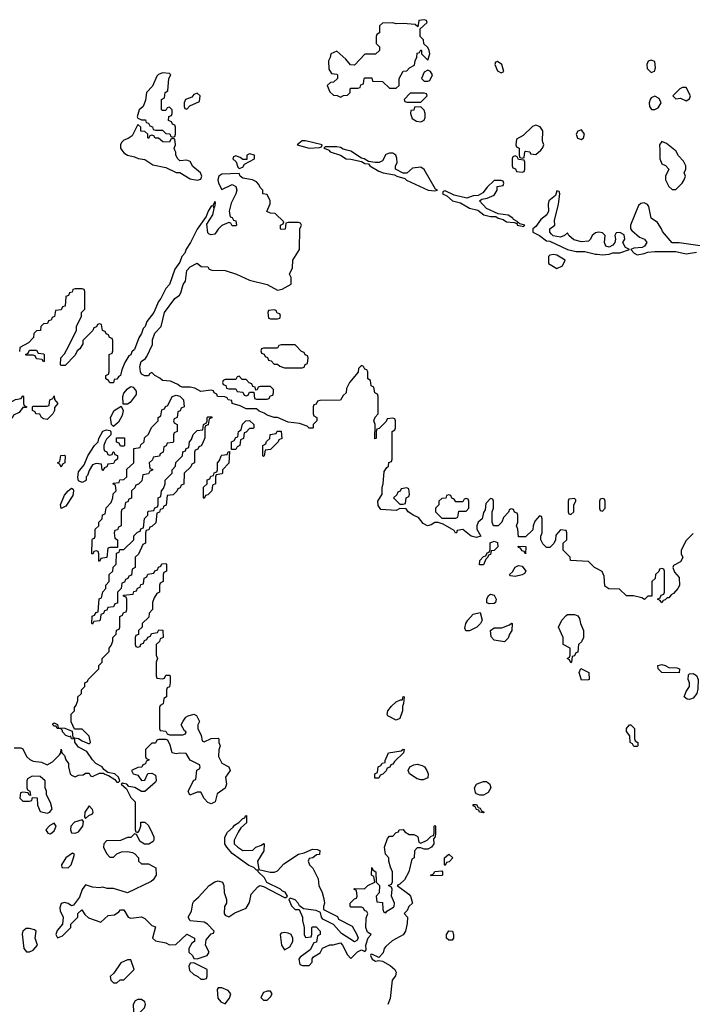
# Model space of a CAD drawing. Header units: inches. Extents: x 2701323 to 2964515, y 494916 to 722124.
# Tile 42 of 256: x 2736693 to 2740545, y 625111 to 630746. Entities that reach past the tile are written whole.
import ezdxf

# ---------------------------------------------------------------- set-up
doc = ezdxf.new("R2010")
doc.units = ezdxf.units.IN
doc.header["$MEASUREMENT"] = 0
for name, color, linetype in [('C7632', 7, 'Continuous'), ('C7633', 7, 'Continuous'), ('C7642', 7, 'Continuous'), ('C7643', 7, 'Continuous')]:
    doc.layers.add(name, color=color, linetype=linetype)

msp = doc.modelspace()

# ---------------------------------------------------------------- linework, layer by layer
at = {"layer": 'C7632', "color": 2, "elevation": 2}
for points in [[(2737278.4, 630000), (2737290, 629984.7), (2737310, 629971), (2737350, 629961), (2737370.7, 629950.7), (2737410, 629946), (2737455.2, 629915.2), (2737530, 629901), (2737590, 629872), (2737610, 629872), (2737670, 629836), (2737710, 629826.8), (2737730, 629834), (2737735.3, 629850), (2737728.7, 629870), (2737685.4, 629905.4), (2737670, 629935.3), (2737650, 629942), (2737610, 629938), (2737598, 629950), (2737588, 629970), (2737587.3, 629987.3), (2737582.1, 630000)], [(2738463.7, 630000), (2738472, 629990), (2738531, 629971), (2738562, 629950), (2738590, 629948.2), (2738650, 629934), (2738670, 629922.8), (2738690, 629922), (2738698, 629910), (2738750, 629878.8), (2738774, 629870), (2738838.8, 629858.8), (2738852, 629850), (2738898, 629838), (2738908.1, 629828.1), (2739032, 629770), (2739070, 629766.8), (2739086, 629770), (2739075.3, 629775.3), (2739010, 629888.7), (2738990, 629902), (2738943.5, 629896.5), (2738910, 629868), (2738888.4, 629868.4), (2738846, 629890), (2738846, 629910), (2738854, 629926), (2738853.6, 629953.6), (2738848, 629970), (2738830, 629982), (2738810, 629982), (2738790, 629975.3), (2738770, 629938), (2738751.1, 629928.9), (2738728.7, 629928.7), (2738690, 629935.3), (2738666, 629950), (2738650, 629954), (2738590, 629994), (2738566, 630000)], [(2739554, 630000), (2739554, 629970), (2739558, 629958), (2739570, 629954), (2739582, 629958), (2739586, 629990), (2739590, 629994), (2739614, 629990), (2739618, 629978), (2739650, 629974), (2739677.4, 630000)], [(2740000, 627603), (2739986, 627610), (2739950, 627646), (2739848, 627650), (2739846, 627670), (2739806, 627710), (2739806, 627750), (2739826, 627770), (2739826, 627810), (2739822, 627822), (2739790, 627826), (2739763.6, 627796.4), (2739762, 627770), (2739752.7, 627747.3), (2739730, 627726), (2739710, 627726), (2739690, 627746), (2739678, 627770), (2739678, 627790), (2739686, 627810), (2739686, 627890), (2739682, 627902), (2739670, 627906), (2739643.6, 627876.4), (2739634, 627850), (2739632.7, 627827.3), (2739590, 627786), (2739550, 627786), (2739546, 627830), (2739538, 627850), (2739546, 627870), (2739546, 627910), (2739542, 627922), (2739527.3, 627927.3), (2739522, 627942), (2739510, 627946), (2739498, 627942), (2739492.7, 627927.3), (2739463.6, 627896.4), (2739454, 627870), (2739434, 627850), (2739406, 627850), (2739398, 627870), (2739398, 627930), (2739406, 627950), (2739406, 627990), (2739402, 628002), (2739390, 628006), (2739363.6, 627976.4), (2739359.6, 627940.4), (2739350, 627926), (2739342, 627890), (2739318, 627870), (2739311.3, 627850), (2739311.3, 627830), (2739334, 627790), (2739310, 627782), (2739278, 627790), (2739230, 627828), (2739198, 627822), (2739194, 627810), (2739188, 627808), (2739182, 627822), (2739118, 627858), (2739090, 627868.7), (2739070, 627869), (2739050, 627855.3), (2739028.7, 627848.7), (2739003.1, 627863.1), (2738977.2, 627897.2), (2738950, 627908.7), (2738918, 627930), (2738907.3, 627947.3), (2738870, 627948), (2738850, 627938), (2738762, 627942), (2738745.2, 627965.2), (2738744, 627990), (2738768, 628030), (2738768, 628070), (2738775.3, 628090), (2738780.4, 628159.6), (2738796.4, 628183.6), (2738806, 628190), (2738807.3, 628212.7), (2738822, 628218), (2738826, 628230), (2738826, 628390), (2738842, 628398), (2738846, 628410), (2738846, 628450), (2738842, 628462), (2738830, 628466), (2738798, 628462), (2738792.7, 628447.3), (2738752.7, 628407.3), (2738738, 628402), (2738734, 628390), (2738734, 628350), (2738727.3, 628347.3), (2738728, 628430), (2738722, 628450), (2738728.4, 628471.6), (2738746, 628490), (2738746, 628590), (2738742, 628602), (2738726, 628610), (2738722, 628642), (2738706, 628650), (2738702, 628682), (2738686, 628690), (2738686, 628730), (2738682, 628742), (2738670, 628746), (2738662, 628762), (2738650, 628766), (2738634, 628750), (2738631.3, 628728.7), (2738582, 628670), (2738565.4, 628634.6), (2738562, 628610), (2738545.4, 628594.6), (2738530, 628568), (2738412.7, 628567.3), (2738398, 628562), (2738390, 628546), (2738378, 628542), (2738374, 628530), (2738374, 628490), (2738378, 628478), (2738394, 628470), (2738394, 628450), (2738374, 628430), (2738374, 628410), (2738370, 628408.7), (2738350, 628408.7), (2738339, 628419), (2738294.6, 628434.6), (2738230, 628442), (2738170, 628468.7), (2738150, 628468.7), (2738110, 628482), (2738094, 628494), (2738064.7, 628504.7), (2738050, 628518), (2737990, 628518), (2737955.3, 628535.3), (2737910, 628548.7), (2737907.3, 628567.3), (2737886, 628570), (2737882, 628582), (2737867.3, 628587.3), (2737826, 628590), (2737822, 628602), (2737806, 628610), (2737802, 628622), (2737790, 628626), (2737730, 628618), (2737696.4, 628636.4), (2737670, 628642), (2737623.1, 628643.1), (2737610, 628648), (2737599, 628659), (2737556.4, 628676.4), (2737510, 628682), (2737495.3, 628695.3), (2737466, 628710), (2737450, 628726), (2737438, 628722), (2737430, 628708), (2737410, 628708), (2737390, 628718), (2737384, 628730), (2737380.9, 628760.9), (2737389.4, 628790), (2737412.9, 628807.1), (2737421.2, 628818.8), (2737453.6, 628886.4), (2737454, 628914), (2737467.6, 628952.4), (2737504, 628990), (2737522.7, 629070), (2737582, 629150), (2737608, 629170), (2737616.4, 629183.6), (2737628.7, 629230), (2737642, 629250), (2737649.4, 629310.6), (2737670, 629331), (2737710, 629352), (2737732.7, 629332.7), (2737770, 629331.3), (2737778, 629318), (2737792.7, 629312.7), (2737870, 629311.3), (2737934, 629290), (2738010, 629256), (2738110, 629231), (2738170, 629198), (2738196.4, 629203.6), (2738247.3, 629232.7), (2738248, 629270), (2738238, 629290), (2738254.6, 629325.4), (2738258, 629370), (2738295.3, 629430), (2738298, 629550), (2738306, 629570), (2738302, 629582), (2738290, 629586), (2738230, 629586), (2738218, 629582), (2738212.7, 629547.3), (2738190, 629546), (2738186, 629550), (2738186, 629570), (2738202, 629578), (2738206, 629590), (2738156.4, 629636.4), (2738130, 629638), (2738108, 629648), (2738127.3, 629692.7), (2738128, 629710), (2738110, 629746), (2738086, 629750), (2738086, 629770), (2738070, 629786), (2738063.1, 629803.1), (2738050, 629818), (2738026, 629830), (2737970, 629839), (2737955.3, 629850), (2737950, 629866), (2737850, 629862), (2737834, 629850), (2737826.8, 629830), (2737830.6, 629810), (2737850, 629774), (2737910, 629802.8), (2737930.9, 629790.9), (2737936, 629770), (2737931, 629750), (2737904.5, 629695.5), (2737892, 629650), (2737898, 629618), (2737910, 629614), (2737918, 629598), (2737930, 629594), (2737934, 629570), (2737930, 629566), (2737910, 629566), (2737902, 629582), (2737890, 629586), (2737850, 629568), (2737830, 629548), (2737810, 629518), (2737790, 629515.3), (2737778, 629518), (2737770, 629526), (2737764.7, 629575.3), (2737799, 629630), (2737806, 629666), (2737802, 629678), (2737810, 629674), (2737815.3, 629695.3), (2737810, 629706), (2737799.6, 629680.4), (2737790, 629678), (2737772, 629650), (2737761, 629619), (2737710, 629548), (2737671, 629470), (2737646.4, 629433.6), (2737638, 629410), (2737622, 629390), (2737610, 629358), (2737581.4, 629318.6), (2737551, 629230), (2737530, 629208), (2737501, 629150), (2737487.1, 629132.9), (2737461, 629070), (2737421, 629019), (2737411, 628990), (2737401, 628979), (2737391, 628950), (2737374.8, 628925.2), (2737350, 628858), (2737335.3, 628844.7), (2737330, 628828.7), (2737318, 628822), (2737296, 628784), (2737278, 628742), (2737270.5, 628709.5), (2737258, 628702), (2737250, 628688), (2737234, 628686), (2737230, 628668), (2737208.4, 628668.4), (2737202, 628682), (2737186, 628690), (2737186, 628710), (2737202, 628718), (2737206, 628730), (2737206, 628830), (2737222, 628838), (2737226, 628850), (2737226, 628910), (2737222, 628922), (2737207.3, 628927.3), (2737202, 628942), (2737187.3, 628947.3), (2737182, 628962), (2737167.3, 628967.3), (2737162, 629002), (2737150, 629006), (2737138, 629002), (2737132.7, 628987.3), (2737118, 628982), (2737112.7, 628967.3), (2737054, 628910), (2737054, 628890), (2737036.9, 628863.1), (2737022, 628850), (2737010, 628826), (2736952.7, 628767.3), (2736930, 628766), (2736926, 628770), (2736928.4, 628811.6), (2736950, 628834), (2736976.4, 628883.6), (2737018, 628970), (2737018, 628990), (2737046, 629050), (2737046, 629070), (2737066, 629090), (2737066, 629190), (2737062, 629202), (2737050, 629206), (2737010, 629206), (2736998, 629202), (2736992.7, 629187.3), (2736978, 629182), (2736972.7, 629167.3), (2736958, 629162), (2736952.7, 629107.3), (2736938, 629102), (2736930, 629086), (2736898, 629082), (2736892.7, 629047.3), (2736878, 629042), (2736872.7, 629027.3), (2736858, 629022), (2736852.7, 629007.3), (2736830, 629006), (2736814, 628990), (2736812.7, 628967.3), (2736790, 628966), (2736774, 628950), (2736772.7, 628927.3), (2736743.6, 628896.4), (2736694, 628870), (2736692.7, 628847.3)], [(2740000, 629527.7), (2739990, 629526), (2739970.8, 629510), (2739962, 629490), (2739950, 629478), (2739910, 629474), (2739866.3, 629486.3), (2739838, 629510), (2739830, 629526), (2739814, 629510), (2739790, 629502), (2739748.9, 629508.9), (2739738, 629518), (2739729.2, 629529.2), (2739729, 629550), (2739758, 629570), (2739756.4, 629596.4), (2739779.3, 629690), (2739786, 629750), (2739782, 629762), (2739770, 629766), (2739761, 629739), (2739722.8, 629710), (2739718.8, 629690), (2739721, 629650), (2739711.3, 629630), (2739676.8, 629603.2), (2739650, 629562), (2739632, 629550), (2739631.3, 629530), (2739670.5, 629510.5), (2739710, 629481), (2739730, 629478), (2739830, 629431), (2739879.8, 629419.8), (2739930, 629418.8), (2739990, 629404), (2740000, 629403.2)], [(2736660.4, 626579.6), (2736699.6, 626579.6), (2736710, 626574), (2736732, 626530), (2736751.1, 626511.1), (2736770, 626502), (2736816.9, 626496.9), (2736850, 626482), (2736880.4, 626499.6), (2736920.4, 626539.6), (2736928, 626550), (2736930, 626571.3), (2736934, 626550), (2736950, 626534), (2736958, 626510), (2736972, 626490), (2736972, 626470), (2736982, 626430), (2736990, 626422), (2737010, 626412), (2737030, 626422), (2737056.4, 626423.6), (2737070, 626434), (2737090, 626434), (2737098, 626418), (2737110, 626414), (2737150, 626434), (2737174, 626434), (2737174, 626430), (2737201, 626421), (2737236.9, 626396.9), (2737250, 626382), (2737258, 626382), (2737266, 626390), (2737258, 626410), (2737238, 626430), (2737198, 626438), (2737174.6, 626454.6), (2737166, 626470), (2737128.9, 626488.9), (2737109.2, 626509.2), (2737077.2, 626557.2), (2737030, 626582), (2737008, 626612), (2737008, 626628), (2736989.4, 626629.4), (2736986, 626646), (2736978, 626642), (2736958, 626650), (2736938, 626670), (2736938, 626678), (2736928.4, 626688.4), (2736908, 626690), (2736902, 626702), (2736890, 626702), (2736882, 626710), (2736883.1, 626716.9), (2736890, 626722), (2736910, 626712), (2736914, 626694), (2736951.3, 626691.3), (2736994, 626674), (2736998, 626638), (2737030, 626632), (2737050, 626618), (2737090, 626602), (2737098, 626610), (2737090, 626646), (2737050, 626686), (2737006, 626686), (2736988.4, 626728.4), (2736988, 626772), (2737006, 626790), (2737006, 626810), (2737016.4, 626823.6), (2737026, 626850), (2737026, 626870), (2737046, 626890), (2737046, 626910), (2737066, 626930), (2737066, 626950), (2737082, 626958), (2737086, 626970), (2737146, 627030), (2737146, 627050), (2737166, 627070), (2737166, 627090), (2737206, 627130), (2737206, 627150), (2737216.4, 627163.6), (2737226, 627190), (2737226, 627210), (2737246, 627230), (2737247.3, 627252.7), (2737262, 627258), (2737266, 627270), (2737266, 627330), (2737282, 627338), (2737287.3, 627352.7), (2737302, 627358), (2737306, 627370), (2737306, 627430), (2737302, 627442), (2737287.3, 627447.3), (2737287.3, 627452.7), (2737342, 627458), (2737347.3, 627472.7), (2737362, 627478), (2737367.3, 627492.7), (2737382, 627498), (2737387.3, 627512.7), (2737402, 627518), (2737406, 627550), (2737422, 627558), (2737427.3, 627572.7), (2737462, 627578), (2737467.3, 627592.7), (2737482, 627598), (2737487.3, 627612.7), (2737502, 627618), (2737507.3, 627632.7), (2737530, 627634), (2737534, 627630), (2737534, 627590), (2737518, 627582), (2737514, 627570), (2737514, 627530), (2737498, 627522), (2737494, 627510), (2737494, 627470), (2737478, 627462), (2737463.6, 627436.4), (2737454, 627410), (2737454, 627370), (2737434, 627350), (2737432.7, 627327.3), (2737394, 627290), (2737394, 627270), (2737374, 627250), (2737372.7, 627227.3), (2737358, 627222), (2737354, 627210), (2737354, 627170), (2737358, 627158), (2737370, 627154), (2737382, 627158), (2737387.3, 627172.7), (2737402, 627178), (2737407.3, 627192.7), (2737422, 627198), (2737427.3, 627212.7), (2737442, 627218), (2737447.3, 627232.7), (2737482, 627238), (2737490, 627254), (2737512.7, 627252.7), (2737514, 627210), (2737498, 627202), (2737492.7, 627187.3), (2737474, 627170), (2737474, 627110), (2737482, 627090), (2737474, 627070), (2737474, 626990), (2737478, 626978), (2737510, 626974), (2737522, 626978), (2737530, 626994), (2737550, 626994), (2737554, 626990), (2737554, 626950), (2737551.6, 626928.4), (2737538, 626922), (2737534, 626910), (2737534, 626870), (2737518, 626862), (2737514, 626830), (2737498, 626822), (2737494, 626810), (2737494, 626690), (2737498, 626678), (2737530, 626674), (2737538, 626658), (2737550, 626654), (2737627.3, 626652.7), (2737642, 626658), (2737646, 626670), (2737636.4, 626676.4), (2737618, 626710), (2737628.7, 626731.3), (2737645.2, 626754.8), (2737658, 626762), (2737690, 626772), (2737704.7, 626764.7), (2737722, 626730), (2737714, 626710), (2737714, 626690), (2737732, 626650), (2737738, 626618), (2737750, 626614), (2737790, 626632), (2737830, 626634), (2737834, 626630), (2737834, 626610), (2737842, 626590), (2737832.7, 626567.3), (2737832, 626530), (2737851.3, 626491.3), (2737890.7, 626470.7), (2737898, 626450), (2737872, 626410), (2737878, 626370), (2737870, 626348), (2737824.7, 626315.3), (2737812, 626270), (2737790, 626258), (2737770, 626266), (2737748.9, 626288.9), (2737730, 626326), (2737710, 626326), (2737667.3, 626307.3), (2737658, 626330), (2737690, 626394), (2737702, 626398), (2737708.4, 626451.6), (2737722, 626458), (2737726, 626470), (2737722, 626482), (2737670, 626508.7), (2737647.3, 626547.3), (2737610, 626549), (2737590, 626544), (2737566, 626550), (2737554.6, 626594.6), (2737542, 626622), (2737530, 626626), (2737490, 626626), (2737478, 626622), (2737470, 626606), (2737450, 626606), (2737414, 626570), (2737414, 626530), (2737418, 626518), (2737432.7, 626512.7), (2737432.7, 626507.3), (2737418, 626502), (2737412.7, 626487.3), (2737398, 626482), (2737392.7, 626467.3), (2737370, 626466), (2737334, 626450), (2737342, 626430), (2737370, 626422), (2737390, 626392), (2737410, 626394), (2737427.3, 626432.7), (2737450, 626434), (2737470, 626422), (2737473.4, 626413.4), (2737474, 626390), (2737470, 626382), (2737410, 626328), (2737390, 626328), (2737352.7, 626352.7), (2737318, 626358), (2737306, 626370), (2737290, 626375.3), (2737283.6, 626376.4), (2737274, 626370), (2737304.7, 626344.7), (2737330, 626294), (2737354, 626270), (2737354, 626110), (2737358, 626098), (2737370, 626094), (2737376.4, 626103.6), (2737386, 626130), (2737387.3, 626152.7), (2737410, 626154), (2737430, 626134), (2737451.3, 626091.3), (2737462, 626070), (2737462, 626050), (2737458, 626042), (2737431.6, 626028.4), (2737408.4, 626028.4), (2737382, 626042), (2737362, 626082), (2737350, 626086), (2737330, 626066), (2737310, 626066), (2737270, 626048), (2737190, 626046), (2737174, 626030), (2737172, 626010), (2737190, 625974), (2737210, 625954), (2737230, 625954), (2737248.4, 625971.6), (2737276.4, 625983.6), (2737310, 625984.7), (2737339.6, 625979.6), (2737352.7, 625972.7), (2737374, 625950), (2737374, 625930), (2737390, 625914), (2737430, 625914), (2737472.7, 625892.7), (2737474, 625850), (2737456.9, 625823.1), (2737445.4, 625814.6), (2737310, 625748.7), (2737230, 625774), (2737194.6, 625774.6), (2737170, 625782), (2737150, 625778), (2737110, 625782), (2737070, 625795.3), (2737050, 625768), (2737035.9, 625724.1), (2737002, 625678), (2736990, 625675.3), (2736970, 625688.7), (2736950, 625694), (2736930, 625688), (2736922.8, 625662.8), (2736925.4, 625645.4), (2736942, 625610), (2736938, 625570), (2736906.8, 625533.2), (2736900.7, 625510), (2736910, 625491.3), (2736938, 625502), (2736986, 625550), (2736986, 625570), (2737026, 625610), (2737026, 625630), (2737048.4, 625651.6), (2737065.4, 625625.4), (2737086.4, 625606.4), (2737158, 625582), (2737200.4, 625619.6), (2737236.4, 625623.6), (2737260.4, 625639.6), (2737270, 625652), (2737290, 625652), (2737314, 625610), (2737330, 625604.7), (2737390, 625612), (2737410, 625602), (2737450, 625562), (2737470, 625554), (2737454, 625490), (2737470, 625474), (2737530, 625462), (2737550, 625452), (2737587.3, 625452.7), (2737650, 625512), (2737694, 625490), (2737694, 625470), (2737679.6, 625460.4), (2737662, 625430), (2737662, 625410), (2737682, 625390), (2737690, 625374), (2737710, 625372), (2737766, 625390), (2737778, 625410), (2737758, 625450), (2737760.4, 625479.6), (2737790, 625514), (2737802, 625518), (2737806, 625530), (2737768, 625570), (2737750, 625582), (2737670, 625588), (2737658, 625610), (2737676, 625644), (2737684, 625690), (2737690, 625702), (2737716.5, 625723.5), (2737778, 625790), (2737810, 625811.3), (2737830, 625818), (2737854, 625810), (2737862, 625790), (2737864.7, 625750), (2737878, 625710), (2737878, 625690), (2737866, 625670), (2737864.7, 625630), (2737870, 625622), (2737890, 625612), (2737924.7, 625635.3), (2737990, 625662), (2738010, 625694), (2738018, 625742), (2738056.4, 625783.6), (2738068.9, 625791.1), (2738090, 625784.7), (2738210, 625722), (2738218, 625722), (2738226, 625730), (2738213.6, 625753.6), (2738198, 625758), (2738186, 625770), (2738108.7, 625808.7), (2738094.8, 625834.8), (2738058, 625870), (2738058, 625878), (2738050, 625878), (2738034, 625894), (2738005.4, 625905.4), (2737910, 625974), (2737879, 626010), (2737868.7, 626030), (2737867.3, 626067.3), (2737883.1, 626096.9), (2737915.3, 626124.7), (2737923.1, 626136.9), (2737948.4, 626151.6), (2737970, 626174), (2737982, 626178), (2737986, 626190), (2737992, 626192), (2737991.3, 626150), (2737959.6, 626120.4), (2737943.6, 626096.4), (2737922, 626050), (2737922, 626030), (2737942, 626010), (2737970, 625992), (2738027.3, 625992.7), (2738046, 626010), (2738078, 626022), (2738088.4, 626031.6), (2738094, 626030), (2738090.8, 625990), (2738054.8, 625930), (2738062, 625882), (2738127.1, 625867.1), (2738152.7, 625867.3), (2738170, 625874.8), (2738205.8, 625914.2), (2738289.5, 625970.5), (2738322, 625978), (2738370, 625998), (2738396.9, 625996.9), (2738411, 625991), (2738410, 625968), (2738392.7, 625967.3), (2738371.3, 625948.7), (2738350, 625946), (2738346, 625930), (2738352, 625910), (2738372, 625890), (2738402, 625830), (2738406, 625790), (2738426, 625750), (2738435.3, 625715.3), (2738438, 625690), (2738432, 625670), (2738432.7, 625652.7), (2738512.7, 625612.7), (2738518, 625598), (2738598, 625558), (2738624.7, 625510), (2738631.3, 625488.7), (2738623.6, 625476.4), (2738610, 625468), (2738536.4, 625516.4), (2738490, 625568), (2738430, 625598), (2738422, 625610), (2738416.4, 625636.4), (2738390, 625648.7), (2738318, 625658), (2738295.3, 625675.3), (2738288, 625690), (2738270, 625708), (2738242, 625718), (2738234, 625710), (2738250, 625674), (2738270, 625654), (2738294, 625654), (2738312, 625610), (2738312, 625590), (2738322, 625550), (2738322, 625510), (2738330, 625494), (2738362, 625498), (2738366, 625510), (2738366, 625550), (2738370, 625554), (2738390, 625554), (2738414, 625530), (2738414, 625510), (2738398, 625502), (2738392.7, 625467.3), (2738378, 625462), (2738356.9, 625423.1), (2738299.6, 625380.4), (2738292, 625370), (2738298, 625338), (2738312.7, 625332.7), (2738350, 625334), (2738368, 625352), (2738368.7, 625371.3), (2738376.4, 625383.6), (2738414, 625406), (2738427.3, 625432.7), (2738468.7, 625451.3), (2738488.4, 625451.6), (2738530, 625462), (2738542, 625450), (2738570, 625394), (2738590, 625374), (2738628.4, 625411.6), (2738650, 625422), (2738670, 625414), (2738676.4, 625423.6), (2738675.3, 625450), (2738688.9, 625491.1), (2738706, 625510), (2738684.7, 625524.7), (2738675.3, 625550), (2738676.4, 625603.6), (2738686, 625630), (2738682, 625642), (2738667.3, 625647.3), (2738662, 625662), (2738650, 625666), (2738590, 625666), (2738586, 625670), (2738586, 625690), (2738610, 625714), (2738622, 625718), (2738626, 625730), (2738622, 625762), (2738606, 625770), (2738610, 625774), (2738667.3, 625772.7), (2738686, 625790), (2738726, 625810), (2738722, 625842), (2738708, 625850), (2738710, 625894), (2738718, 625878), (2738732, 625870), (2738734, 625810), (2738754, 625790), (2738751.6, 625748.4), (2738734, 625730), (2738738, 625698), (2738770, 625694), (2738772.7, 625652.7), (2738778, 625638), (2738790, 625634), (2738796.4, 625643.6), (2738833.6, 625666.4), (2738838, 625670), (2738839, 625690), (2738822, 625730), (2738826, 625770), (2738822, 625782), (2738806, 625790), (2738822, 625798), (2738827.3, 625812.7), (2738828, 625870), (2738816.4, 625896.4), (2738808, 625930), (2738808, 625950), (2738788.7, 625970), (2738782, 626010), (2738800.4, 626059.6), (2738810, 626074), (2738830, 626074), (2738850, 626094), (2738862, 626098), (2738866, 626110), (2738890, 626112), (2738898, 626098), (2738923.6, 626083.6), (2738950, 626082), (2738970, 626074), (2738974, 626070), (2738978, 626038), (2738990, 626034), (2739026, 626050), (2739050, 626074), (2739062, 626078), (2739066, 626090), (2739066, 626130), (2739070, 626134), (2739074, 626130), (2739074, 626090), (2739072, 626070), (2739062, 626058), (2739064.7, 626030), (2739051.3, 626010), (2739030, 625999), (2739010, 625998), (2738990, 626006), (2738970, 626006), (2738954, 625990), (2738951.6, 625948.4), (2738938, 625942), (2738922, 625870), (2738896.8, 625823.2), (2738870, 625798), (2738854, 625790), (2738921.4, 625741.4), (2738931.3, 625730), (2738942, 625690), (2738922, 625670), (2738912.7, 625647.3), (2738894, 625630), (2738914, 625610), (2738912.7, 625572.7), (2738902, 625530), (2738890, 625508), (2738826.4, 625473.6), (2738790, 625442), (2738781, 625430), (2738774.8, 625405.2), (2738750, 625378), (2738710, 625398), (2738703.6, 625396.4), (2738702, 625390), (2738712, 625370), (2738730, 625358), (2738750, 625362), (2738770, 625358), (2738814, 625334), (2738842, 625310), (2738850, 625294), (2738845.4, 625274.6), (2738826, 625250), (2738815.3, 625144.7), (2738802, 625110)]]:
    msp.add_lwpolyline(points, dxfattribs=at)
for points in [[(2738010, 629978), (2737994, 629970), (2737994, 629946), (2737970, 629946), (2737956.4, 629956.4), (2737930, 629966), (2737918, 629962), (2737914, 629950), (2737932.7, 629932.7), (2737942, 629902), (2737950, 629894), (2737970, 629902), (2737980.2, 629919.8), (2738038, 629950), (2738038, 629970)], [(2739530, 629966), (2739518, 629962), (2739514, 629950), (2739514, 629910), (2739518, 629898), (2739532.7, 629892.7), (2739538, 629878), (2739570, 629874), (2739582, 629878), (2739586, 629890), (2739586, 629930), (2739582, 629942), (2739550, 629946), (2739542, 629962)], [(2739450, 629826), (2739410, 629826), (2739370, 629788), (2739345.4, 629754.6), (2739319.6, 629740.4), (2739290, 629738), (2739254.8, 629725.2), (2739181.2, 629741.2), (2739130, 629766), (2739118, 629762), (2739114, 629750), (2739138.8, 629738.8), (2739172, 629710), (2739218, 629698), (2739270, 629667.7), (2739316.3, 629656.3), (2739352, 629630), (2739390, 629618.8), (2739419.8, 629619.8), (2739434, 629610), (2739462.8, 629602.8), (2739482, 629590), (2739525.4, 629585.4), (2739539.6, 629579.6), (2739542, 629570), (2739570, 629564.7), (2739578, 629562), (2739586, 629570), (2739558, 629578), (2739550, 629586), (2739542, 629582), (2739546, 629590), (2739522, 629602), (2739518, 629610), (2739490, 629628), (2739434, 629634), (2739366, 629666), (2739326, 629710), (2739340.4, 629719.6), (2739370, 629724.7), (2739410, 629742), (2739428, 629770), (2739428, 629792), (2739462, 629798), (2739466, 629810), (2739462, 629822)], [(2739750, 629402), (2739730, 629398), (2739722, 629390), (2739722, 629350), (2739770, 629322), (2739802, 629338), (2739818, 629370), (2739770, 629398)], [(2738150, 629086), (2738118, 629082), (2738114, 629070), (2738118, 629038), (2738130, 629034), (2738170, 629034), (2738182, 629038), (2738186, 629050), (2738182, 629062), (2738167.3, 629067.3), (2738162, 629082)], [(2738270, 628886), (2738190, 628886), (2738178, 628882), (2738170, 628866), (2738090, 628866), (2738078, 628862), (2738074, 628850), (2738078, 628838), (2738092.7, 628832.7), (2738098, 628818), (2738112.7, 628812.7), (2738118, 628798), (2738132.7, 628792.7), (2738150, 628774), (2738170, 628774), (2738183.6, 628763.6), (2738210, 628754), (2738310, 628754), (2738322, 628758), (2738327.3, 628772.7), (2738342, 628778), (2738346, 628810), (2738342, 628822), (2738327.3, 628827.3), (2738322, 628842), (2738307.3, 628847.3)], [(2736830, 628788.7), (2736822, 628802), (2736790, 628806), (2736782, 628822), (2736770, 628826), (2736730, 628826), (2736726, 628830), (2736742, 628838), (2736750, 628854), (2736790, 628854), (2736798, 628838), (2736830, 628834), (2736834, 628830), (2736834, 628790)], [(2737950, 628706), (2737938, 628702), (2737930, 628686), (2737870, 628686), (2737858, 628682), (2737854, 628670), (2737858, 628658), (2737872.7, 628652.7), (2737878, 628638), (2737890, 628634), (2737930, 628634), (2737938, 628618), (2737970, 628614), (2737978, 628598), (2737990, 628594), (2738002, 628598), (2738010, 628614), (2738034, 628614), (2738038, 628578), (2738050, 628574), (2738110, 628574), (2738122, 628578), (2738127.3, 628592.7), (2738142, 628598), (2738146, 628610), (2738146, 628630), (2738130, 628646), (2738070, 628646), (2738058, 628642), (2738052.7, 628627.3), (2738046, 628626), (2738042, 628642), (2738027.3, 628647.3), (2738022, 628662), (2738007.3, 628667.3), (2737990, 628686), (2737967.3, 628687.3)], [(2737286, 628546), (2737282.7, 628590), (2737289.2, 628609.2), (2737310, 628634), (2737330, 628646), (2737343.6, 628643.6), (2737359.6, 628619.6), (2737359.6, 628600.4), (2737324.7, 628555.3), (2737310, 628546)], [(2736650, 628466), (2736630, 628468), (2736627.3, 628472.7), (2736626, 628510), (2736638, 628522), (2736638, 628550), (2736642, 628558), (2736668.4, 628571.6), (2736702, 628578), (2736710, 628594), (2736714, 628590), (2736714, 628550), (2736718, 628538), (2736734, 628530), (2736730, 628526), (2736710, 628526), (2736690, 628498), (2736658, 628482)], [(2736850, 628458), (2736830, 628462), (2736818, 628470), (2736808, 628488), (2736786, 628490), (2736782, 628502), (2736766, 628510), (2736766, 628530), (2736770, 628534), (2736850, 628534), (2736862, 628538), (2736866, 628570), (2736882, 628578), (2736890, 628594), (2736892.7, 628572.7), (2736911.3, 628550), (2736892.7, 628527.3), (2736892, 628510), (2736882, 628490)], [(2737150, 627646), (2737146, 627650), (2737146, 627690), (2737142, 627702), (2737130, 627706), (2737118, 627702), (2737112.7, 627687.3), (2737106, 627690), (2737107.3, 627767.3), (2737110, 627774), (2737122, 627778), (2737126, 627790), (2737126, 627830), (2737146, 627850), (2737146, 627870), (2737166, 627890), (2737167.3, 627912.7), (2737182, 627918), (2737187.3, 627952.7), (2737216.4, 627983.6), (2737226, 628010), (2737227.3, 628032.7), (2737246, 628050), (2737242, 628082), (2737226, 628090), (2737230, 628094), (2737262, 628098), (2737267.3, 628112.7), (2737290, 628114), (2737306, 628130), (2737307.3, 628172.7), (2737346, 628210), (2737347.3, 628292.7), (2737382, 628298), (2737387.3, 628312.7), (2737406, 628330), (2737407.3, 628352.7), (2737430, 628374), (2737447.3, 628412.7), (2737486, 628450), (2737486, 628470), (2737502, 628478), (2737507.3, 628512.7), (2737522, 628518), (2737527.3, 628532.7), (2737542, 628538), (2737566, 628590), (2737590, 628598), (2737610, 628592), (2737631.3, 628570), (2737634, 628530), (2737618, 628522), (2737612.7, 628507.3), (2737598, 628502), (2737594, 628470), (2737578, 628462), (2737574, 628450), (2737578, 628438), (2737594, 628430), (2737594, 628390), (2737578, 628382), (2737574, 628370), (2737574, 628330), (2737570, 628326), (2737538, 628322), (2737532.7, 628307.3), (2737518, 628302), (2737514, 628270), (2737498, 628262), (2737492.7, 628247.3), (2737458, 628242), (2737452.7, 628227.3), (2737434, 628210), (2737438, 628178), (2737452.7, 628172.7), (2737452.7, 628167.3), (2737438, 628162), (2737430, 628146), (2737398, 628142), (2737392.7, 628107.3), (2737372.7, 628087.3), (2737358, 628082), (2737352.7, 628067.3), (2737334, 628050), (2737332.7, 628007.3), (2737318, 628002), (2737312.7, 627987.3), (2737298, 627982), (2737294, 627950), (2737278, 627942), (2737274, 627930), (2737274, 627850), (2737258, 627842), (2737252.7, 627827.3), (2737238, 627822), (2737234, 627810), (2737238, 627778), (2737254, 627770), (2737254, 627726), (2737210, 627726), (2737198, 627722), (2737192.7, 627667.3), (2737158, 627662)], [(2737230, 628418), (2737218, 628430), (2737213.2, 628470), (2737234, 628510), (2737274, 628534), (2737284.7, 628510), (2737279.6, 628480.4), (2737258, 628442)], [(2737110, 627286), (2737106, 627290), (2737108.4, 627331.6), (2737122, 627338), (2737130, 627354), (2737142, 627358), (2737148.4, 627431.6), (2737162, 627438), (2737168.4, 627471.6), (2737186, 627490), (2737186, 627510), (2737206, 627530), (2737206, 627570), (2737226, 627590), (2737227.3, 627612.7), (2737246, 627630), (2737247.3, 627692.7), (2737262, 627698), (2737266, 627714), (2737290, 627714), (2737346, 627770), (2737347.3, 627792.7), (2737367.3, 627812.7), (2737382, 627818), (2737387.3, 627832.7), (2737402, 627838), (2737408.4, 627891.6), (2737426, 627910), (2737426, 627930), (2737430, 627934), (2737462, 627938), (2737467.3, 627952.7), (2737482, 627958), (2737486, 627970), (2737486, 628010), (2737502, 628018), (2737506, 628050), (2737516.4, 628063.6), (2737526, 628090), (2737526, 628110), (2737566, 628150), (2737566, 628170), (2737586, 628190), (2737587.3, 628212.7), (2737626, 628250), (2737627.3, 628272.7), (2737642, 628278), (2737647.3, 628292.7), (2737662, 628298), (2737666, 628330), (2737676.4, 628343.6), (2737687.3, 628372.7), (2737710, 628394), (2737742, 628398), (2737746, 628430), (2737762, 628438), (2737766, 628450), (2737766, 628470), (2737770, 628474), (2737794, 628474), (2737792.7, 628467.3), (2737778, 628462), (2737772.7, 628427.3), (2737758, 628422), (2737754, 628410), (2737752.7, 628352.7), (2737739.6, 628320.4), (2737732.7, 628307.3), (2737718, 628302), (2737712.7, 628287.3), (2737698, 628282), (2737694, 628270), (2737694, 628210), (2737678, 628202), (2737672.7, 628187.3), (2737634, 628150), (2737632.7, 628087.3), (2737618, 628082), (2737612.7, 628067.3), (2737598, 628062), (2737592.7, 628047.3), (2737572.7, 628027.3), (2737538, 628022), (2737532.7, 627967.3), (2737518, 627962), (2737512.7, 627947.3), (2737498, 627942), (2737492.7, 627927.3), (2737478, 627922), (2737472.7, 627867.3), (2737450, 627846), (2737438, 627842), (2737432.7, 627827.3), (2737418, 627822), (2737414, 627810), (2737414, 627750), (2737398, 627742), (2737372.7, 627687.3), (2737354, 627670), (2737354, 627610), (2737338, 627602), (2737332.7, 627567.3), (2737318, 627562), (2737312.7, 627547.3), (2737298, 627542), (2737292.7, 627527.3), (2737278, 627522), (2737274, 627490), (2737254, 627470), (2737252.7, 627407.3), (2737238, 627402), (2737230, 627386), (2737198, 627382), (2737192.7, 627367.3), (2737178, 627362), (2737172.7, 627347.3), (2737158, 627342), (2737154, 627310), (2737150, 627306), (2737118, 627302)], [(2737906, 628286), (2737906, 628330), (2737922, 628338), (2737930, 628354), (2737942, 628358), (2737946, 628390), (2737962, 628398), (2737968.9, 628431.1), (2737989, 628451), (2738010, 628451.3), (2738034, 628430), (2738034, 628410), (2738030, 628406), (2738010, 628406), (2737990, 628386), (2737978, 628382), (2737974, 628350), (2737958, 628342), (2737954, 628310), (2737938, 628302), (2737930, 628286)], [(2737210, 628254), (2737222, 628258), (2737227.3, 628272.7), (2737232.7, 628272.7), (2737238, 628258), (2737252.7, 628252.7), (2737254, 628230), (2737238, 628222), (2737230, 628206), (2737198, 628202), (2737192.7, 628187.3), (2737178, 628182), (2737170, 628166), (2737166, 628170), (2737162, 628202), (2737130, 628206), (2737110, 628198), (2737090, 628166), (2737082, 628138), (2737074, 628130), (2737074, 628110), (2737070, 628106), (2737050, 628098), (2737030, 628106), (2737025.2, 628125.2), (2737030, 628158), (2737062, 628198), (2737082.7, 628250), (2737121.2, 628310), (2737142, 628330), (2737146, 628350), (2737169.6, 628390.4), (2737190, 628398), (2737210, 628394), (2737214, 628390), (2737214, 628370), (2737190, 628346), (2737182, 628330), (2737174, 628310), (2737174, 628290), (2737178, 628278), (2737192.7, 628272.7), (2737198, 628258)], [(2738090, 628246), (2738086, 628250), (2738086, 628310), (2738102, 628318), (2738107.3, 628332.7), (2738126, 628350), (2738127.3, 628372.7), (2738162, 628378), (2738168.4, 628391.6), (2738190, 628392), (2738194, 628350), (2738178, 628342), (2738174, 628330), (2738130, 628286), (2738098, 628282), (2738094, 628250)], [(2737270, 628306), (2737262, 628322), (2737247.3, 628327.3), (2737247.3, 628352.7), (2737292.7, 628352.7), (2737294, 628310), (2737290, 628306)], [(2736930, 628186), (2736922, 628202), (2736908.7, 628210), (2736922, 628218), (2736928.9, 628251.1), (2736950, 628254), (2736954, 628250), (2736951.3, 628210), (2736938, 628202)], [(2737750, 628006), (2737746, 628010), (2737746, 628070), (2737766, 628090), (2737767.3, 628112.7), (2737782, 628118), (2737787.3, 628132.7), (2737802, 628138), (2737807.3, 628152.7), (2737822, 628158), (2737826, 628170), (2737826, 628210), (2737836.4, 628223.6), (2737846, 628250), (2737850, 628254), (2737882, 628258), (2737887.3, 628272.7), (2737894, 628274), (2737891.6, 628208.4), (2737854, 628170), (2737854, 628150), (2737850, 628146), (2737818, 628142), (2737814, 628130), (2737814, 628090), (2737798, 628082), (2737794, 628050), (2737770, 628026), (2737758, 628022)], [(2736930, 627948), (2736926, 627970), (2736950, 628024.7), (2736969.6, 628050.4), (2736990, 628064.7), (2736998.8, 628058.8), (2737001, 628050), (2736998, 628022), (2736958, 627962)], [(2738910, 628066), (2738878, 628062), (2738872.7, 628047.3), (2738858, 628042), (2738852.7, 628027.3), (2738834, 628010), (2738870, 627974), (2738890, 627974), (2738902, 627978), (2738906, 628010), (2738922, 628018), (2738926, 628030), (2738922, 628062)], [(2739150, 628026), (2739138, 628022), (2739132.7, 628007.3), (2739110, 628006), (2739094, 627990), (2739094, 627970), (2739074, 627950), (2739074, 627930), (2739110, 627894), (2739190, 627894), (2739202, 627898), (2739207.3, 627932.7), (2739250, 627934), (2739266, 627950), (2739266, 627990), (2739262, 628002), (2739250, 628006), (2739238, 628002), (2739230, 627986), (2739190, 627986), (2739182, 628002), (2739167.3, 628007.3), (2739162, 628022)], [(2739870, 628006), (2739838, 628002), (2739834, 627990), (2739834, 627930), (2739838, 627918), (2739850, 627914), (2739866, 627930), (2739866, 627970), (2739878, 627990), (2739878, 627998)], [(2739326, 627626), (2739328, 627650), (2739350, 627674), (2739362, 627678), (2739370, 627694), (2739382, 627698), (2739387.3, 627712.7), (2739388, 627752), (2739410, 627762), (2739430, 627754), (2739432, 627730), (2739410, 627708), (2739394, 627706), (2739390, 627686), (2739378, 627682), (2739374, 627670), (2739362, 627658), (2739350, 627626)], [(2739590, 627688.7), (2739582, 627702), (2739570, 627706), (2739562, 627722), (2739550, 627726), (2739547.3, 627732.7), (2739591.3, 627731.3)], [(2739530, 627559), (2739504, 627564), (2739498, 627570), (2739514.6, 627585.4), (2739530, 627612), (2739550, 627622), (2739570, 627618), (2739591, 627590), (2739583.6, 627576.4), (2739570, 627569)], [(2739382, 627402), (2739368, 627408), (2739368, 627430), (2739378, 627450), (2739390, 627458), (2739410, 627452), (2739421, 627430), (2739418, 627410), (2739410, 627404)], [(2739270, 627248), (2739248.7, 627248.7), (2739243.1, 627263.1), (2739248.7, 627290), (2739259, 627310), (2739290, 627344.7), (2739330, 627354), (2739341, 627310), (2739331.3, 627290), (2739310.6, 627269.4)], [(2739470, 627186), (2739410, 627195.3), (2739393.6, 627213.6), (2739389, 627250), (2739410, 627266), (2739453.6, 627266.4), (2739498, 627282), (2739510, 627292), (2739514, 627290), (2739511.3, 627250), (2739498, 627230), (2739490, 627206)], [(2739850, 627066), (2739842, 627082), (2739828, 627090), (2739842, 627098), (2739846, 627110), (2739846, 627150), (2739806, 627170), (2739806, 627210), (2739778, 627270), (2739798, 627310), (2739823.1, 627336.9), (2739830, 627342), (2739870, 627342), (2739890, 627334), (2739899.6, 627319.6), (2739904.7, 627290), (2739922, 627250), (2739922, 627210), (2739910, 627186), (2739894, 627170), (2739890, 627126), (2739878, 627122), (2739870, 627106), (2739858, 627102), (2739854, 627070)], [(2739910, 626966), (2739898, 627010), (2739907.3, 627032.7), (2739952, 627010), (2739954, 626970), (2739950, 626968)], [(2738850, 626738), (2738802, 626762), (2738798, 626770), (2738802, 626790), (2738822, 626818), (2738850, 626842), (2738874, 626854), (2738886, 626854), (2738890, 626872), (2738894, 626870), (2738891.6, 626831.6), (2738884.7, 626815.3), (2738884.7, 626790), (2738870, 626746)], [(2738726, 626406), (2738726, 626430), (2738742, 626438), (2738746, 626470), (2738762, 626478), (2738768.4, 626491.6), (2738786, 626494), (2738786, 626506), (2738806, 626550), (2738878, 626562), (2738890, 626572), (2738894, 626570), (2738892, 626550), (2738839.6, 626500.4), (2738830, 626486), (2738818, 626482), (2738812.7, 626467.3), (2738798, 626462), (2738792.7, 626447.3), (2738772.7, 626427.3), (2738758, 626422), (2738750, 626406)], [(2738990, 626395.3), (2738970, 626402), (2738926, 626430), (2738918, 626450), (2738928, 626470), (2738950, 626481), (2738970, 626486), (2738998, 626478), (2739012, 626470), (2739024.7, 626450), (2739032, 626430), (2739030, 626408), (2739003.6, 626396.4)], [(2736763.6, 626416.4), (2736738, 626402), (2736734, 626390), (2736734, 626350), (2736738, 626338), (2736751.6, 626331.6), (2736754, 626306), (2736747.3, 626307.3), (2736742, 626322), (2736710, 626326), (2736698, 626322), (2736694, 626290), (2736710, 626274), (2736750, 626274), (2736762, 626278), (2736766, 626294), (2736792.7, 626292.7), (2736794, 626250), (2736810, 626214), (2736850, 626204.7), (2736866, 626210), (2736878, 626230), (2736870, 626266), (2736846, 626310), (2736846, 626330), (2736838, 626350), (2736838, 626390), (2736810, 626415.3)], [(2739328, 626308), (2739310, 626315.3), (2739303.2, 626323.2), (2739297.2, 626350), (2739309.5, 626370.5), (2739322.5, 626377.5), (2739350, 626386.8), (2739366, 626386), (2739384.7, 626370), (2739391.3, 626350), (2739376.9, 626323.1), (2739350, 626308)], [(2737090, 626246), (2737066.8, 626210), (2737063.6, 626183.6), (2737070, 626174), (2737088, 626192), (2737110, 626202), (2737114, 626210), (2737110, 626226)], [(2739350, 626206), (2739326, 626210), (2739322, 626222), (2739310, 626226), (2739302, 626242), (2739290, 626246), (2739290, 626254), (2739310, 626254), (2739318, 626238), (2739330, 626234), (2739338, 626218), (2739354, 626210)], [(2737050, 626166), (2737006.6, 626153.4), (2736984.9, 626130), (2736984, 626110), (2736990, 626092), (2737010, 626091.3), (2737030, 626098), (2737055.3, 626130), (2737058, 626158)], [(2736890, 626148), (2736866.4, 626133.6), (2736842, 626110), (2736854, 626090), (2736870, 626086), (2736890, 626104.7), (2736902, 626130)], [(2736995.3, 625975.3), (2736958, 625950), (2736932, 625910), (2736934, 625894), (2736970, 625892), (2736988, 625910), (2737002, 625950), (2737006, 625970)], [(2739130, 625906), (2739126, 625910), (2739126, 625950), (2739151.1, 625971.1), (2739174, 625950), (2739152.7, 625927.3), (2739138, 625922)], [(2739050, 625846), (2739046, 625850), (2739062, 625858), (2739070, 625872), (2739110, 625874), (2739114, 625870), (2739114, 625850), (2739110, 625848)], [(2736750, 625544), (2736730, 625544), (2736711.3, 625530), (2736707.3, 625512.7), (2736716, 625430), (2736731.1, 625411.1), (2736750, 625411), (2736770, 625421), (2736795.3, 625450), (2736782, 625490), (2736788, 625530), (2736777.2, 625537.2)], [(2738210, 625522), (2738190, 625518), (2738184.7, 625510), (2738192, 625450), (2738210, 625422), (2738240.4, 625439.6), (2738258, 625470), (2738258, 625490), (2738248, 625510), (2738230, 625519)], [(2739150, 625478), (2739138, 625490), (2739138, 625510), (2739150, 625532), (2739171.3, 625530), (2739178, 625510), (2739178, 625490), (2739170, 625478)], [(2737330, 625366), (2737310, 625366), (2737271.6, 625348.4), (2737231.3, 625288.7), (2737212, 625270), (2737214, 625250), (2737230, 625234), (2737250, 625234), (2737268.4, 625251.6), (2737290, 625252), (2737348, 625310)], [(2737690, 625348), (2737670, 625346), (2737662, 625330), (2737665.4, 625305.4), (2737690, 625282), (2737714, 625270), (2737730, 625254), (2737750, 625254), (2737762, 625258), (2737767.3, 625272.7), (2737766, 625310)], [(2737850, 625206), (2737830, 625206), (2737824.7, 625195.3), (2737827.1, 625147.1), (2737845.4, 625125.4), (2737870, 625114), (2737893.6, 625146.4), (2737902, 625170), (2737886, 625190)], [(2738130, 625186), (2738110, 625186), (2738090, 625178), (2738074, 625150), (2738090, 625134), (2738110, 625134), (2738130, 625154), (2738138, 625170)], [(2737390, 625138), (2737370, 625138), (2737354, 625130), (2737342, 625110), (2737344.7, 625070), (2737350, 625054), (2737370, 625052), (2737408, 625090), (2737414, 625110), (2737410, 625126)]]:
    msp.add_lwpolyline(points, close=True, dxfattribs=at)
at = {"layer": 'C7633', "color": 2, "elevation": 2}
for points in [[(2739010, 630746), (2738978, 630742), (2738974, 630706), (2738958, 630718), (2738890, 630724), (2738850, 630722), (2738830, 630728), (2738770, 630726), (2738754, 630710), (2738754, 630670), (2738738, 630662), (2738734, 630650), (2738734, 630610), (2738754, 630590), (2738754, 630570), (2738731.6, 630548.4), (2738670, 630548), (2738610, 630486), (2738587.3, 630487.3), (2738560.4, 630520.4), (2738510, 630566), (2738474, 630550), (2738472, 630530), (2738462, 630510), (2738463.6, 630463.6), (2738478, 630438), (2738510, 630434), (2738514, 630430), (2738514, 630410), (2738490, 630388), (2738472.7, 630387.3), (2738454, 630370), (2738470, 630334), (2738490, 630314), (2738511.6, 630311.6), (2738530, 630302), (2738548.4, 630311.6), (2738570, 630314), (2738586, 630330), (2738586, 630350), (2738590, 630354), (2738630, 630354), (2738642, 630358), (2738647.3, 630372.7), (2738662, 630378), (2738666, 630410), (2738670, 630414), (2738710, 630414), (2738714, 630394), (2738771.6, 630391.6), (2738810, 630354), (2738850, 630354), (2738866, 630370), (2738866, 630410), (2738888.4, 630451.6), (2738910, 630454), (2738926, 630470), (2738954, 630486), (2738958, 630510), (2738968.4, 630531.6), (2738970, 630554), (2738982, 630558), (2738990, 630574), (2738994, 630570), (2738994, 630550), (2739030, 630514), (2739042, 630550), (2739038, 630570), (2739030, 630586), (2739007.3, 630607.3), (2739006, 630630), (2738986, 630650), (2738986, 630694), (2739026, 630730), (2739022, 630742)], [(2739430, 630506), (2739418, 630502), (2739414, 630490), (2739430, 630454), (2739450, 630442), (2739466, 630450), (2739454, 630490)], [(2739030, 630458), (2739010, 630446), (2738994, 630410), (2739010, 630394), (2739030, 630394), (2739042, 630398), (2739058, 630430), (2739046, 630450)], [(2737510, 630441.2), (2737488, 630432), (2737478, 630422), (2737453.7, 630366.3), (2737418.8, 630330), (2737413.7, 630286.3), (2737401, 630250), (2737378, 630230), (2737366, 630190), (2737370, 630182), (2737390, 630172), (2737412.7, 630172.7), (2737418, 630158), (2737430, 630154), (2737438, 630138), (2737452.7, 630132.7), (2737458, 630118), (2737470, 630114), (2737510, 630114), (2737530, 630094), (2737552.7, 630092.7), (2737558, 630078), (2737570, 630074), (2737582, 630078), (2737586, 630090), (2737586, 630130), (2737582, 630142), (2737567.3, 630147.3), (2737562, 630162), (2737546, 630170), (2737547.3, 630192.7), (2737562, 630198), (2737566, 630210), (2737566, 630230), (2737550, 630246), (2737538, 630242), (2737530, 630226), (2737510, 630226), (2737506, 630230), (2737506, 630290), (2737522, 630298), (2737526, 630330), (2737542, 630338), (2737548, 630410), (2737558, 630430), (2737550, 630438)], [(2737710, 630326), (2737690, 630318), (2737678, 630302), (2737642, 630290), (2737634, 630270), (2737634, 630250), (2737638, 630238), (2737650, 630234), (2737667.3, 630252.7), (2737722, 630278), (2737726, 630310)], [(2739010, 630326), (2738930, 630326), (2738894, 630290), (2738898, 630278), (2738910, 630274), (2738990, 630274), (2739026, 630310), (2739022, 630322)], [(2738990, 630248), (2738954, 630246), (2738950, 630228), (2738934, 630226), (2738932, 630210), (2738941, 630181), (2738965.4, 630165.4), (2738990, 630162), (2739008.7, 630171.3), (2739014.6, 630185.4), (2739015.3, 630210), (2739008.9, 630228.9)], [(2739910, 630115.3), (2739890, 630108), (2739881, 630090), (2739887.1, 630067.1), (2739910, 630061), (2739922, 630070), (2739928.7, 630090)], [(2738330, 630053.2), (2738310, 630053.2), (2738282, 630030), (2738350, 630011.3), (2738410, 630014), (2738422, 630018), (2738426, 630030)]]:
    msp.add_lwpolyline(points, close=True, dxfattribs=at)
for points in [[(2737582.1, 630000), (2737578, 630010), (2737586, 630030), (2737582, 630062), (2737570, 630066), (2737558, 630062), (2737550, 630046), (2737512.7, 630047.3), (2737487.3, 630067.3), (2737468.4, 630068.4), (2737462, 630082), (2737450, 630086), (2737438, 630082), (2737430, 630066), (2737426, 630070), (2737426, 630090), (2737410, 630106), (2737387.3, 630107.3), (2737386, 630130), (2737370, 630146), (2737338, 630082), (2737314.4, 630065.6), (2737290, 630057.2), (2737276.8, 630043.2), (2737270.8, 630030), (2737270.8, 630010), (2737278.4, 630000)], [(2739677.4, 630000), (2739688, 630010), (2739695.3, 630030), (2739688, 630050), (2739688.7, 630110), (2739673.6, 630133.6), (2739650, 630142), (2739630, 630135.3), (2739576.9, 630083.1), (2739538, 630062), (2739534, 630030), (2739538, 630018), (2739554, 630010), (2739554, 630000)], [(2738566, 630000), (2738545.2, 630005.2), (2738530, 630014), (2738510, 630019), (2738442, 630018), (2738434, 630010), (2738462, 630002), (2738463.7, 630000)]]:
    msp.add_lwpolyline(points, dxfattribs=at)
at = {"layer": 'C7642', "color": 2, "elevation": 2}
for points in [[(2740358.3, 630000), (2740358.8, 629950), (2740370, 629922), (2740390.9, 629910.9), (2740411.3, 629890), (2740391.3, 629850), (2740391, 629830), (2740410, 629792), (2740430, 629774), (2740450, 629774), (2740488, 629810), (2740498, 629830), (2740506, 629850), (2740498, 629870), (2740508, 629890), (2740508, 629910), (2740495.5, 629935.5), (2740466.6, 629966.6), (2740450, 629995.3), (2740444.3, 630000)], [(2740590, 629452.3), (2740470, 629468.7), (2740430, 629468.7), (2740374, 629534), (2740369.2, 629550), (2740345.4, 629585.4), (2740309, 629610), (2740296, 629676), (2740289, 629689), (2740270, 629698), (2740250, 629694), (2740238, 629682), (2740191.3, 629570), (2740192, 629550), (2740199.6, 629539.6), (2740242, 629502), (2740270.5, 629490.5), (2740284.7, 629470), (2740272, 629450), (2740258, 629442), (2740210, 629438), (2740194, 629430), (2740212, 629410), (2740230, 629401), (2740270, 629407.3), (2740290, 629416), (2740330, 629418.8), (2740450, 629418.8), (2740510, 629406.8), (2740570, 629414.8)], [(2740000, 629403.2), (2740030, 629400.7), (2740070, 629404.9), (2740090, 629411), (2740130, 629411), (2740186, 629430), (2740163.1, 629443.1), (2740148, 629470), (2740158, 629490), (2740155.3, 629515.3), (2740130, 629528), (2740110, 629526), (2740102, 629510), (2740104.7, 629490), (2740101, 629470), (2740090, 629455.3), (2740070, 629444), (2740049.5, 629449.5), (2740042.9, 629470), (2740046, 629510), (2740030, 629526), (2740010, 629529.3), (2740000, 629527.7)], [(2740550, 627806), (2740510, 627766), (2740482, 627710), (2740482, 627690), (2740491.6, 627668.4), (2740476.9, 627643.1), (2740438, 627622), (2740434, 627610), (2740443.6, 627583.6), (2740470, 627554), (2740471.6, 627508.4), (2740462, 627490), (2740438, 627462), (2740424.7, 627455.3), (2740410, 627438), (2740402, 627438), (2740390, 627426), (2740378, 627422), (2740370, 627408), (2740362, 627422), (2740346, 627430), (2740362, 627438), (2740367.3, 627452.7), (2740382, 627458), (2740386, 627470), (2740386, 627590), (2740382, 627602), (2740370, 627606), (2740358, 627602), (2740352.7, 627587.3), (2740334, 627570), (2740332.7, 627547.3), (2740314, 627530), (2740312.7, 627447.3), (2740290, 627446), (2740271.6, 627428.4), (2740256.4, 627436.4), (2740208.4, 627448.4), (2740168.4, 627448.4), (2740127.3, 627487.3), (2740068, 627488), (2740044, 627504), (2740040.4, 627560.4), (2740028.7, 627588.7), (2740000, 627603)]]:
    msp.add_lwpolyline(points, dxfattribs=at)
for points in [[(2740030, 628006), (2740018, 628002), (2740014, 627990), (2740014, 627950), (2740018, 627938), (2740030, 627934), (2740046, 627950), (2740046, 627990), (2740042, 628002)], [(2740470, 627008.7), (2740370, 627009.2), (2740349, 627030), (2740348.7, 627050), (2740370, 627054.8), (2740390.7, 627050.7), (2740410, 627038), (2740456.9, 627036.9), (2740472, 627030)], [(2740530, 626855.3), (2740516.4, 626856.4), (2740498, 626870), (2740510, 626902), (2740528.7, 626930), (2740529, 626950), (2740522, 626970), (2740524, 626996), (2740530, 627002), (2740550, 627004.7), (2740570, 626992), (2740578, 626970), (2740576.9, 626916.9), (2740570.8, 626889.2), (2740550, 626864)], [(2740210, 626586), (2740202, 626602), (2740188.9, 626608.9), (2740187.3, 626647.3), (2740168.4, 626671.6), (2740168, 626690), (2740186, 626710), (2740194, 626710), (2740214, 626690), (2740214, 626630), (2740218, 626618), (2740234, 626610), (2740234, 626590), (2740230, 626586)]]:
    msp.add_lwpolyline(points, close=True, dxfattribs=at)
at = {"layer": 'C7643', "color": 2, "elevation": 2}
for points in [[(2740310, 630515.3), (2740291.6, 630508.4), (2740284.7, 630490), (2740287.1, 630467.1), (2740310, 630444.7), (2740328.4, 630451.6), (2740335.3, 630470), (2740330, 630506)], [(2740510, 630358), (2740490, 630358), (2740474, 630350), (2740434, 630310), (2740450, 630294), (2740476.9, 630296.9), (2740510, 630282), (2740530, 630294), (2740535.3, 630310)], [(2740330, 630308), (2740310, 630298), (2740304.7, 630290), (2740298, 630270), (2740301, 630250), (2740311.6, 630231.6), (2740330, 630231.3), (2740350, 630242), (2740366, 630270), (2740354.6, 630294.6)]]:
    msp.add_lwpolyline(points, close=True, dxfattribs=at)
msp.add_lwpolyline([(2740444.3, 630000), (2740398, 630038), (2740370, 630048), (2740358, 630030), (2740358.3, 630000)], dxfattribs=at)

doc.saveas('drawing.dxf')
